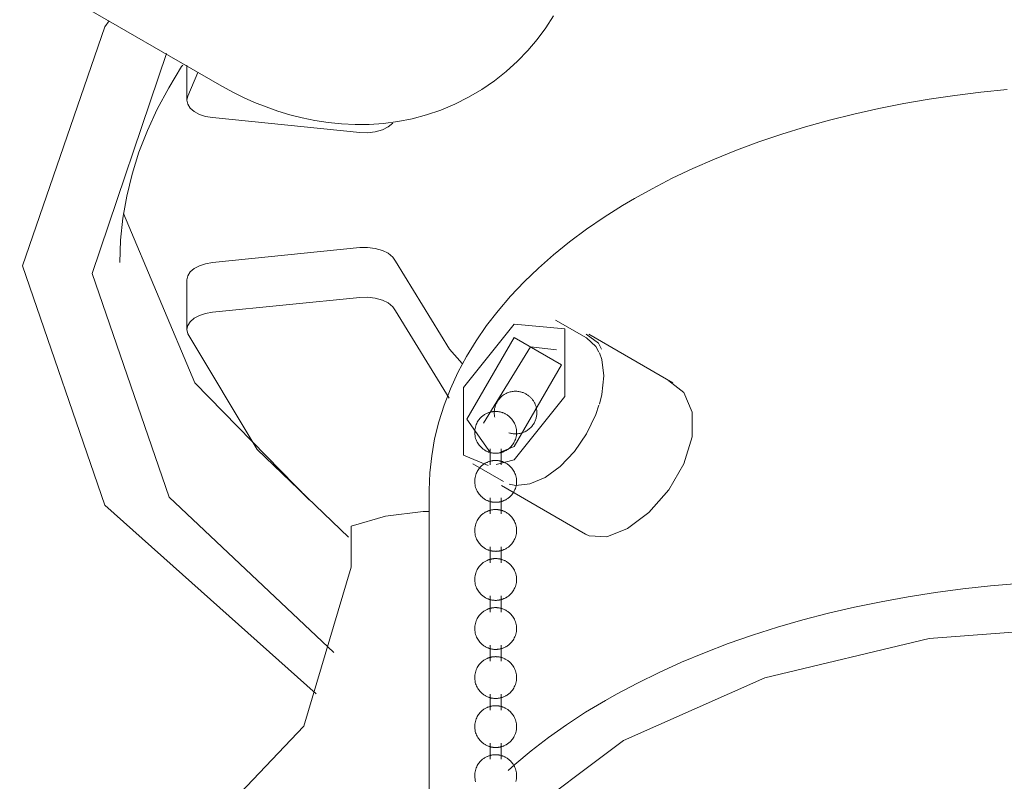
# Model space of a CAD drawing. Header units: millimetres. Extents: x 5694 to 11022, y -2894 to 7544.
# Tile 14 of 33: x 8158 to 8222, y -2619 to -2569. Entities that reach past the tile are written whole.
import ezdxf

# ---------------------------------------------------------------- set-up
doc = ezdxf.new("R2010")
doc.units = ezdxf.units.MM
doc.layers.add('E-LITE-EQPM', color=7, linetype='Continuous', lineweight=20)

# ---------------------------------------------------------------- blocks, each defined once
blk = doc.blocks.new('33711 - 33711 YAKARTA Old gold ceiling fan-527636-00 Isometrico PDF')
at = {"layer": 'E-LITE-EQPM', "color": 251, "lineweight": 9, "true_color": 0x636466}
for p, q in [((2297.949, -2548.634), (2339.796, -2572.794)), ((2337.649, -2571.511), (2337.649, -2573.795)), ((2338.366, -2571.992), (2337.698, -2573.539)), ((2339.327, -2574.949), (2349.01, -2575.929)), ((2339.327, -2584.478), (2349.01, -2583.498)), ((2337.649, -2585.632), (2337.649, -2588.898)), ((2349.01, -2586.764), (2339.327, -2587.744)), ((2354.883, -2593.403), (2351.357, -2587.659)), ((2363.912, -2589.435), (2361.883, -2588.264)), ((2369.595, -2592.385), (2364.055, -2589.187)), ((2357.147, -2595.028), (2360.224, -2590.015)), ((2360.224, -2590.015), (2361.928, -2590.208)), ((2357.586, -2596.723), (2357.586, -2597.778)), ((2358.291, -2597.778), (2358.291, -2596.723)), ((2359.156, -2596.573), (2358.303, -2596.927)), ((2359.156, -2597.438), (2357.976, -2597.758)), ((2356.43, -2597.708), (2358.459, -2598.879)), ((2353.579, -2599.437), (2353.579, -2624.188)), ((2358.316, -2599.128), (2363.855, -2602.326)), ((2357.586, -2599.947), (2357.586, -2601.002)), ((2358.291, -2601.002), (2358.291, -2599.947)), ((2348.433, -2604.497), (2348.433, -2601.808)), ((2357.586, -2603.171), (2357.586, -2604.226)), ((2358.291, -2604.226), (2358.291, -2603.171)), ((2357.586, -2606.395), (2357.586, -2607.45)), ((2358.291, -2607.45), (2358.291, -2606.395)), ((2357.586, -2609.619), (2357.586, -2610.673)), ((2358.291, -2610.673), (2358.291, -2609.619)), ((2357.586, -2612.843), (2357.586, -2613.897)), ((2358.291, -2613.897), (2358.291, -2612.843)), ((2357.586, -2616.066), (2357.586, -2617.121)), ((2358.291, -2617.121), (2358.291, -2616.066))]:
    blk.add_line(p, q, dxfattribs=at)
for points in [[(2361.745, -2568.264, 0), (2361.236, -2569.046, 0), (2360.671, -2569.808, 0), (2360.049, -2570.545, 0), (2359.372, -2571.249, 0), (2358.64, -2571.915, 0), (2357.858, -2572.536, 0), (2357.031, -2573.104, 0), (2356.164, -2573.616, 0), (2355.265, -2574.065, 0), (2354.342, -2574.45, 0), (2353.403, -2574.768, 0), (2352.455, -2575.021, 0), (2351.505, -2575.208, 0), (2350.56, -2575.333, 0), (2349.625, -2575.398, 0), (2348.705, -2575.408, 0), (2347.803, -2575.366, 0), (2346.921, -2575.276, 0), (2346.061, -2575.143, 0), (2345.223, -2574.971, 0), (2344.408, -2574.762, 0), (2343.616, -2574.519, 0), (2342.847, -2574.247, 0), (2342.099, -2573.946, 0), (2341.372, -2573.62, 0), (2340.665, -2573.27, 0), (2339.978, -2572.898, 0), (2339.796, -2572.794, 0)], [(2346.137, -2612.829, 0), (2332.263, -2600.423, 0), (2326.845, -2584.699, 0), (2332.263, -2568.974, 0), (2332.545, -2568.586, 0)], [(2336.301, -2570.742, 0), (2331.417, -2585.195, 0), (2336.486, -2599.909, 0), (2347.303, -2610.105, 0)], [(2333.236, -2584.47, 0), (2333.286, -2583.015, 0), (2333.437, -2581.562, 0), (2333.689, -2580.112, 0), (2334.042, -2578.668, 0), (2334.494, -2577.231, 0), (2335.047, -2575.804, 0), (2335.7, -2574.388, 0), (2336.451, -2572.985, 0), (2337.301, -2571.599, 0), (2337.374, -2571.493, 0)], [(2391.55, -2573.112, 0), (2389.834, -2573.282, 0), (2388.13, -2573.491, 0), (2386.441, -2573.739, 0), (2384.769, -2574.026, 0), (2383.118, -2574.352, 0), (2381.488, -2574.716, 0), (2379.884, -2575.117, 0), (2378.307, -2575.556, 0), (2376.759, -2576.032, 0), (2375.243, -2576.544, 0), (2373.761, -2577.091, 0), (2372.316, -2577.674, 0), (2370.909, -2578.29, 0), (2369.542, -2578.94, 0), (2368.218, -2579.623, 0), (2367.059, -2580.269, 0)], [(2337.698, -2573.539, 0), (2337.649, -2573.808, 0), (2337.708, -2574.076, 0), (2337.871, -2574.329, 0), (2338.131, -2574.553, 0), (2338.473, -2574.738, 0), (2338.879, -2574.872, 0), (2339.327, -2574.949, 0)], [(2349.01, -2575.929, 0), (2349.525, -2575.943, 0), (2350.03, -2575.883, 0), (2350.492, -2575.751, 0), (2350.883, -2575.557, 0), (2351.178, -2575.313, 0)], [(2353.579, -2599.437, 0), (2353.618, -2598.308, 0), (2353.735, -2597.182, 0), (2353.93, -2596.062, 0), (2354.201, -2594.952, 0), (2354.547, -2593.854, 0), (2354.966, -2592.771, 0), (2355.457, -2591.705, 0), (2356.019, -2590.657, 0), (2356.648, -2589.63, 0), (2357.343, -2588.625, 0), (2358.102, -2587.643, 0), (2358.924, -2586.686, 0), (2359.807, -2585.753, 0), (2360.747, -2584.847, 0), (2361.745, -2583.968, 0), (2362.798, -2583.116, 0), (2363.904, -2582.294, 0), (2365.061, -2581.501, 0), (2366.268, -2580.737, 0), (2367.059, -2580.269, 0)], [(2345.674, -2600.085, 0), (2338.167, -2592.393, 0), (2333.486, -2581.254, 0)], [(2349.01, -2583.498, 0), (2349.525, -2583.484, 0), (2350.03, -2583.544, 0), (2350.492, -2583.676, 0), (2350.883, -2583.87, 0), (2351.178, -2584.114, 0), (2351.357, -2584.393, 0)], [(2337.649, -2585.632, 0), (2337.649, -2585.62, 0), (2337.708, -2585.352, 0), (2337.871, -2585.098, 0), (2338.131, -2584.874, 0), (2338.473, -2584.689, 0), (2338.879, -2584.555, 0), (2339.327, -2584.478, 0)], [(2351.357, -2584.393, 0), (2354.912, -2590.171, 0), (2355.74, -2591.109, 0)], [(2351.357, -2587.659, 0), (2351.178, -2587.38, 0), (2350.883, -2587.136, 0), (2350.492, -2586.942, 0), (2350.03, -2586.81, 0), (2349.525, -2586.75, 0), (2349.01, -2586.764, 0)], [(2339.327, -2587.744, 0), (2338.879, -2587.821, 0), (2338.473, -2587.955, 0), (2338.131, -2588.14, 0), (2337.871, -2588.364, 0), (2337.708, -2588.618, 0), (2337.649, -2588.886, 0), (2337.698, -2589.154, 0)], [(2357.455, -2597.816, 0), (2355.817, -2597.14, 0), (2355.817, -2592.688, 0), (2359.156, -2588.534, 0)], [(2359.156, -2588.534, 0), (2362.495, -2588.832, 0), (2362.495, -2593.284, 0), (2359.156, -2597.438, 0)], [(2337.698, -2589.154, 0), (2342.26, -2596.757, 0), (2348.259, -2602.523, 0)], [(2363.892, -2589.185, 0), (2364.7, -2589.785, 0), (2364.898, -2590.18, 0)], [(2357.601, -2596.989, 0), (2356.05, -2594.779, 0), (2359.156, -2589.399, 0)], [(2359.156, -2589.399, 0), (2362.263, -2591.192, 0), (2359.156, -2596.573, 0)], [(2363.912, -2589.435, 0), (2364.525, -2590.004, 0), (2364.73, -2590.36, 0)], [(2364.755, -2590.414, 0), (2364.91, -2590.855, 0), (2365.041, -2591.931, 0), (2364.91, -2593.159, 0), (2364.755, -2593.779, 0)], [(2369.311, -2592.246, 0), (2370.305, -2593.02, 0), (2370.846, -2594.305, 0), (2370.846, -2595.934, 0), (2370.306, -2597.709, 0), (2369.312, -2599.425, 0), (2368.014, -2600.899, 0), (2366.594, -2601.966, 0)], [(2359.948, -2595.551, 0), (2360.006, -2595.516, 0), (2360.063, -2595.477, 0), (2360.117, -2595.436, 0), (2360.169, -2595.393, 0), (2360.219, -2595.347, 0), (2360.266, -2595.299, 0), (2360.311, -2595.25, 0), (2360.352, -2595.199, 0), (2360.391, -2595.147, 0), (2360.427, -2595.094, 0), (2360.46, -2595.04, 0), (2360.49, -2594.985, 0), (2360.517, -2594.93, 0), (2360.541, -2594.874, 0), (2360.563, -2594.819, 0), (2360.582, -2594.763, 0), (2360.598, -2594.708, 0), (2360.612, -2594.653, 0), (2360.623, -2594.598, 0), (2360.633, -2594.544, 0), (2360.639, -2594.49, 0), (2360.644, -2594.437, 0), (2360.647, -2594.385, 0), (2360.648, -2594.333, 0), (2360.646, -2594.282, 0), (2360.643, -2594.232, 0), (2360.639, -2594.182, 0), (2360.632, -2594.134, 0), (2360.624, -2594.086, 0), (2360.615, -2594.039, 0), (2360.604, -2593.992, 0), (2360.592, -2593.947, 0), (2360.578, -2593.902, 0), (2360.562, -2593.858, 0), (2360.546, -2593.815, 0), (2360.528, -2593.772, 0), (2360.509, -2593.731, 0), (2360.488, -2593.69, 0), (2360.466, -2593.65, 0), (2360.443, -2593.61, 0), (2360.419, -2593.572, 0), (2360.393, -2593.534, 0), (2360.366, -2593.496, 0), (2360.337, -2593.46, 0), (2360.308, -2593.424, 0), (2360.277, -2593.39, 0), (2360.244, -2593.356, 0), (2360.21, -2593.322, 0), (2360.175, -2593.29, 0), (2360.138, -2593.259, 0), (2360.1, -2593.228, 0), (2360.06, -2593.199, 0), (2360.019, -2593.171, 0), (2359.977, -2593.144, 0), (2359.932, -2593.118, 0), (2359.886, -2593.093, 0), (2359.839, -2593.07, 0), (2359.79, -2593.048, 0), (2359.739, -2593.028, 0), (2359.687, -2593.01, 0), (2359.633, -2592.993, 0), (2359.578, -2592.978, 0), (2359.521, -2592.966, 0), (2359.463, -2592.956, 0), (2359.403, -2592.948, 0), (2359.342, -2592.942, 0), (2359.281, -2592.939, 0), (2359.218, -2592.939, 0), (2359.154, -2592.942, 0), (2359.09, -2592.948, 0), (2359.025, -2592.957, 0), (2358.96, -2592.969, 0), (2358.895, -2592.984, 0), (2358.831, -2593.002, 0), (2358.767, -2593.024, 0), (2358.703, -2593.049, 0), (2358.641, -2593.077, 0), (2358.58, -2593.108, 0), (2358.548, -2593.127, 0)], [(2358.548, -2593.127, 0), (2358.489, -2593.162, 0), (2358.432, -2593.201, 0), (2358.378, -2593.242, 0), (2358.326, -2593.285, 0), (2358.276, -2593.331, 0), (2358.229, -2593.379, 0), (2358.185, -2593.428, 0), (2358.143, -2593.479, 0), (2358.104, -2593.531, 0), (2358.068, -2593.584, 0), (2358.036, -2593.638, 0), (2358.006, -2593.693, 0), (2357.978, -2593.748, 0), (2357.954, -2593.804, 0), (2357.932, -2593.859, 0), (2357.913, -2593.915, 0), (2357.897, -2593.97, 0), (2357.883, -2594.025, 0), (2357.872, -2594.08, 0), (2357.863, -2594.134, 0), (2357.856, -2594.188, 0), (2357.851, -2594.241, 0), (2357.848, -2594.293, 0), (2357.848, -2594.345, 0), (2357.849, -2594.396, 0), (2357.852, -2594.446, 0), (2357.856, -2594.496, 0), (2357.863, -2594.544, 0), (2357.871, -2594.592, 0), (2357.88, -2594.639, 0)], [(2357.252, -2594.449, 0), (2357.293, -2594.426, 0), (2357.333, -2594.406, 0), (2357.372, -2594.387, 0), (2357.41, -2594.37, 0), (2357.448, -2594.355, 0), (2357.484, -2594.342, 0), (2357.521, -2594.33, 0), (2357.556, -2594.319, 0), (2357.591, -2594.309, 0), (2357.625, -2594.301, 0), (2357.659, -2594.293, 0), (2357.693, -2594.287, 0), (2357.726, -2594.281, 0), (2357.758, -2594.276, 0), (2357.791, -2594.273, 0), (2357.823, -2594.269, 0), (2357.855, -2594.267, 0), (2357.887, -2594.266, 0), (2357.919, -2594.265, 0), (2357.95, -2594.265, 0), (2357.982, -2594.265, 0), (2358.014, -2594.267, 0), (2358.046, -2594.269, 0), (2358.078, -2594.272, 0), (2358.11, -2594.275, 0), (2358.143, -2594.28, 0), (2358.176, -2594.285, 0), (2358.209, -2594.291, 0), (2358.243, -2594.299, 0), (2358.277, -2594.307, 0), (2358.312, -2594.316, 0), (2358.347, -2594.327, 0), (2358.383, -2594.338, 0), (2358.42, -2594.352, 0), (2358.457, -2594.366, 0), (2358.496, -2594.382, 0), (2358.534, -2594.4, 0), (2358.574, -2594.42, 0), (2358.615, -2594.442, 0), (2358.656, -2594.467, 0), (2358.698, -2594.494, 0), (2358.741, -2594.523, 0), (2358.785, -2594.556, 0), (2358.829, -2594.592, 0), (2358.874, -2594.632, 0), (2358.919, -2594.675, 0), (2358.964, -2594.723, 0), (2359.008, -2594.776, 0), (2359.052, -2594.833, 0), (2359.094, -2594.894, 0), (2359.134, -2594.961, 0), (2359.172, -2595.033, 0), (2359.207, -2595.11, 0), (2359.238, -2595.192, 0), (2359.265, -2595.277, 0), (2359.286, -2595.366, 0), (2359.301, -2595.459, 0), (2359.31, -2595.553, 0), (2359.313, -2595.648, 0), (2359.309, -2595.743, 0), (2359.299, -2595.837, 0), (2359.282, -2595.928, 0), (2359.26, -2596.017, 0), (2359.233, -2596.102, 0), (2359.201, -2596.183, 0), (2359.165, -2596.258, 0), (2359.127, -2596.329, 0), (2359.086, -2596.395, 0), (2359.043, -2596.456, 0), (2359, -2596.512, 0), (2358.955, -2596.564, 0), (2358.91, -2596.611, 0), (2358.865, -2596.654, 0), (2358.821, -2596.693, 0), (2358.777, -2596.728, 0), (2358.733, -2596.76, 0), (2358.69, -2596.789, 0), (2358.648, -2596.816, 0), (2358.626, -2596.829, 0)], [(2364.73, -2593.862, 0), (2364.525, -2594.456, 0), (2363.912, -2595.731, 0), (2363.113, -2596.9, 0), (2362.183, -2597.881, 0), (2361.186, -2598.609, 0)], [(2357.252, -2594.449, 0), (2357.21, -2594.474, 0), (2357.168, -2594.501, 0), (2357.124, -2594.532, 0), (2357.081, -2594.566, 0), (2357.036, -2594.603, 0), (2356.992, -2594.643, 0), (2356.947, -2594.688, 0), (2356.902, -2594.737, 0), (2356.858, -2594.79, 0), (2356.814, -2594.849, 0), (2356.773, -2594.912, 0), (2356.733, -2594.98, 0), (2356.696, -2595.053, 0), (2356.662, -2595.132, 0), (2356.632, -2595.214, 0), (2356.607, -2595.301, 0), (2356.587, -2595.391, 0), (2356.573, -2595.484, 0), (2356.566, -2595.578, 0), (2356.565, -2595.674, 0), (2356.571, -2595.768, 0), (2356.583, -2595.862, 0), (2356.601, -2595.953, 0), (2356.625, -2596.04, 0), (2356.653, -2596.124, 0), (2356.686, -2596.204, 0), (2356.722, -2596.278, 0), (2356.762, -2596.348, 0), (2356.803, -2596.412, 0), (2356.846, -2596.472, 0), (2356.89, -2596.527, 0), (2356.935, -2596.577, 0), (2356.979, -2596.623, 0), (2357.024, -2596.664, 0), (2357.069, -2596.702, 0), (2357.113, -2596.737, 0), (2357.156, -2596.768, 0), (2357.199, -2596.797, 0), (2357.241, -2596.822, 0), (2357.282, -2596.846, 0), (2357.322, -2596.867, 0), (2357.361, -2596.886, 0), (2357.4, -2596.903, 0), (2357.438, -2596.918, 0), (2357.475, -2596.932, 0), (2357.511, -2596.945, 0), (2357.547, -2596.956, 0), (2357.582, -2596.966, 0), (2357.616, -2596.975, 0), (2357.65, -2596.982, 0), (2357.684, -2596.989, 0), (2357.717, -2596.995, 0), (2357.75, -2597, 0), (2357.782, -2597.004, 0), (2357.814, -2597.007, 0), (2357.846, -2597.01, 0), (2357.878, -2597.012, 0), (2357.91, -2597.013, 0), (2357.942, -2597.013, 0), (2357.974, -2597.013, 0), (2358.005, -2597.011, 0), (2358.037, -2597.009, 0), (2358.069, -2597.007, 0), (2358.102, -2597.003, 0), (2358.134, -2596.999, 0), (2358.167, -2596.994, 0), (2358.2, -2596.988, 0), (2358.234, -2596.981, 0), (2358.268, -2596.973, 0), (2358.303, -2596.964, 0), (2358.338, -2596.954, 0), (2358.374, -2596.942, 0), (2358.41, -2596.93, 0), (2358.447, -2596.915, 0), (2358.485, -2596.9, 0), (2358.524, -2596.882, 0), (2358.563, -2596.863, 0), (2358.604, -2596.841, 0), (2358.626, -2596.829, 0)], [(2358.808, -2595.668, 0), (2358.862, -2595.685, 0), (2358.917, -2595.699, 0), (2358.974, -2595.712, 0), (2359.032, -2595.722, 0), (2359.092, -2595.73, 0), (2359.153, -2595.736, 0), (2359.215, -2595.739, 0), (2359.277, -2595.739, 0), (2359.341, -2595.736, 0), (2359.405, -2595.73, 0), (2359.47, -2595.721, 0), (2359.535, -2595.709, 0), (2359.6, -2595.694, 0), (2359.665, -2595.675, 0), (2359.729, -2595.654, 0), (2359.792, -2595.629, 0), (2359.854, -2595.601, 0), (2359.915, -2595.569, 0), (2359.948, -2595.551, 0)], [(2357.252, -2597.673, 0), (2357.293, -2597.65, 0), (2357.333, -2597.629, 0), (2357.372, -2597.611, 0), (2357.41, -2597.594, 0), (2357.448, -2597.579, 0), (2357.484, -2597.566, 0), (2357.521, -2597.554, 0), (2357.556, -2597.543, 0), (2357.591, -2597.533, 0), (2357.625, -2597.525, 0), (2357.659, -2597.517, 0), (2357.693, -2597.511, 0), (2357.726, -2597.505, 0), (2357.758, -2597.5, 0), (2357.791, -2597.496, 0), (2357.823, -2597.493, 0), (2357.855, -2597.491, 0), (2357.887, -2597.489, 0), (2357.919, -2597.489, 0), (2357.95, -2597.489, 0), (2357.982, -2597.489, 0), (2358.014, -2597.491, 0), (2358.046, -2597.493, 0), (2358.078, -2597.496, 0), (2358.11, -2597.499, 0), (2358.143, -2597.504, 0), (2358.176, -2597.509, 0), (2358.209, -2597.515, 0), (2358.243, -2597.523, 0), (2358.277, -2597.531, 0), (2358.312, -2597.54, 0), (2358.347, -2597.551, 0), (2358.383, -2597.562, 0), (2358.42, -2597.575, 0), (2358.457, -2597.59, 0), (2358.496, -2597.606, 0), (2358.534, -2597.624, 0), (2358.574, -2597.644, 0), (2358.615, -2597.666, 0), (2358.656, -2597.691, 0), (2358.698, -2597.717, 0), (2358.741, -2597.747, 0), (2358.785, -2597.78, 0), (2358.829, -2597.816, 0), (2358.874, -2597.856, 0), (2358.919, -2597.899, 0), (2358.964, -2597.947, 0), (2359.008, -2597.999, 0), (2359.052, -2598.056, 0), (2359.094, -2598.118, 0), (2359.134, -2598.185, 0), (2359.172, -2598.257, 0), (2359.207, -2598.334, 0), (2359.238, -2598.415, 0), (2359.265, -2598.501, 0), (2359.286, -2598.59, 0), (2359.301, -2598.683, 0), (2359.31, -2598.777, 0), (2359.313, -2598.872, 0), (2359.309, -2598.967, 0), (2359.299, -2599.061, 0), (2359.282, -2599.152, 0), (2359.26, -2599.241, 0), (2359.233, -2599.326, 0), (2359.201, -2599.406, 0), (2359.165, -2599.482, 0), (2359.127, -2599.553, 0), (2359.086, -2599.619, 0), (2359.043, -2599.68, 0), (2359, -2599.736, 0), (2358.955, -2599.788, 0), (2358.91, -2599.835, 0), (2358.865, -2599.877, 0), (2358.821, -2599.916, 0), (2358.777, -2599.952, 0), (2358.733, -2599.984, 0), (2358.69, -2600.013, 0), (2358.648, -2600.04, 0), (2358.626, -2600.053, 0)], [(2357.252, -2597.673, 0), (2357.21, -2597.698, 0), (2357.168, -2597.725, 0), (2357.124, -2597.756, 0), (2357.081, -2597.789, 0), (2357.036, -2597.826, 0), (2356.992, -2597.867, 0), (2356.947, -2597.912, 0), (2356.902, -2597.961, 0), (2356.858, -2598.014, 0), (2356.814, -2598.073, 0), (2356.773, -2598.136, 0), (2356.733, -2598.204, 0), (2356.696, -2598.277, 0), (2356.662, -2598.355, 0), (2356.632, -2598.438, 0), (2356.607, -2598.525, 0), (2356.587, -2598.615, 0), (2356.573, -2598.708, 0), (2356.566, -2598.802, 0), (2356.565, -2598.897, 0), (2356.571, -2598.992, 0), (2356.583, -2599.085, 0), (2356.601, -2599.176, 0), (2356.625, -2599.264, 0), (2356.653, -2599.348, 0), (2356.686, -2599.427, 0), (2356.722, -2599.502, 0), (2356.762, -2599.572, 0), (2356.803, -2599.636, 0), (2356.846, -2599.696, 0), (2356.89, -2599.751, 0), (2356.935, -2599.801, 0), (2356.979, -2599.847, 0), (2357.024, -2599.888, 0), (2357.069, -2599.926, 0), (2357.113, -2599.961, 0), (2357.156, -2599.992, 0), (2357.199, -2600.021, 0), (2357.241, -2600.046, 0), (2357.282, -2600.069, 0), (2357.322, -2600.091, 0), (2357.361, -2600.11, 0), (2357.4, -2600.127, 0), (2357.438, -2600.142, 0), (2357.475, -2600.156, 0), (2357.511, -2600.169, 0), (2357.547, -2600.18, 0), (2357.582, -2600.19, 0), (2357.616, -2600.198, 0), (2357.65, -2600.206, 0), (2357.684, -2600.213, 0), (2357.717, -2600.219, 0), (2357.75, -2600.224, 0), (2357.782, -2600.228, 0), (2357.814, -2600.231, 0), (2357.846, -2600.234, 0), (2357.878, -2600.236, 0), (2357.91, -2600.237, 0), (2357.942, -2600.237, 0), (2357.974, -2600.236, 0), (2358.005, -2600.235, 0), (2358.037, -2600.233, 0), (2358.069, -2600.231, 0), (2358.102, -2600.227, 0), (2358.134, -2600.223, 0), (2358.167, -2600.218, 0), (2358.2, -2600.212, 0), (2358.234, -2600.205, 0), (2358.268, -2600.197, 0), (2358.303, -2600.188, 0), (2358.338, -2600.178, 0), (2358.374, -2600.166, 0), (2358.41, -2600.154, 0), (2358.447, -2600.139, 0), (2358.485, -2600.124, 0), (2358.524, -2600.106, 0), (2358.563, -2600.087, 0), (2358.604, -2600.065, 0), (2358.626, -2600.053, 0)], [(2361.186, -2598.609, 0), (2360.188, -2599.034, 0), (2359.258, -2599.126, 0), (2358.833, -2599.042, 0)], [(2353.579, -2600.835, 0), (2353.185, -2600.85, 0), (2350.705, -2601.158, 0), (2348.433, -2601.808, 0)], [(2357.252, -2600.896, 0), (2357.293, -2600.874, 0), (2357.333, -2600.853, 0), (2357.372, -2600.835, 0), (2357.41, -2600.818, 0), (2357.448, -2600.803, 0), (2357.484, -2600.79, 0), (2357.521, -2600.777, 0), (2357.556, -2600.767, 0), (2357.591, -2600.757, 0), (2357.625, -2600.749, 0), (2357.659, -2600.741, 0), (2357.693, -2600.735, 0), (2357.726, -2600.729, 0), (2357.758, -2600.724, 0), (2357.791, -2600.72, 0), (2357.823, -2600.717, 0), (2357.855, -2600.715, 0), (2357.887, -2600.713, 0), (2357.919, -2600.712, 0), (2357.95, -2600.712, 0), (2357.982, -2600.713, 0), (2358.014, -2600.714, 0), (2358.046, -2600.716, 0), (2358.078, -2600.719, 0), (2358.11, -2600.723, 0), (2358.143, -2600.728, 0), (2358.176, -2600.733, 0), (2358.209, -2600.739, 0), (2358.243, -2600.746, 0), (2358.277, -2600.755, 0), (2358.312, -2600.764, 0), (2358.347, -2600.774, 0), (2358.383, -2600.786, 0), (2358.42, -2600.799, 0), (2358.457, -2600.814, 0), (2358.496, -2600.83, 0), (2358.534, -2600.848, 0), (2358.574, -2600.868, 0), (2358.615, -2600.89, 0), (2358.656, -2600.914, 0), (2358.698, -2600.941, 0), (2358.741, -2600.971, 0), (2358.785, -2601.004, 0), (2358.829, -2601.04, 0), (2358.874, -2601.08, 0), (2358.919, -2601.123, 0), (2358.964, -2601.171, 0), (2359.008, -2601.223, 0), (2359.052, -2601.28, 0), (2359.094, -2601.342, 0), (2359.134, -2601.409, 0), (2359.172, -2601.481, 0), (2359.207, -2601.558, 0), (2359.238, -2601.639, 0), (2359.265, -2601.725, 0), (2359.286, -2601.814, 0), (2359.301, -2601.906, 0), (2359.31, -2602, 0), (2359.313, -2602.096, 0), (2359.309, -2602.191, 0), (2359.299, -2602.284, 0), (2359.282, -2602.376, 0), (2359.26, -2602.465, 0), (2359.233, -2602.55, 0), (2359.201, -2602.63, 0), (2359.165, -2602.706, 0), (2359.127, -2602.777, 0), (2359.086, -2602.843, 0), (2359.043, -2602.904, 0), (2359, -2602.96, 0), (2358.955, -2603.011, 0), (2358.91, -2603.058, 0), (2358.865, -2603.101, 0), (2358.821, -2603.14, 0), (2358.777, -2603.176, 0), (2358.733, -2603.208, 0), (2358.69, -2603.237, 0), (2358.648, -2603.263, 0), (2358.626, -2603.277, 0)], [(2357.252, -2600.896, 0), (2357.21, -2600.921, 0), (2357.168, -2600.949, 0), (2357.124, -2600.98, 0), (2357.081, -2601.013, 0), (2357.036, -2601.05, 0), (2356.992, -2601.091, 0), (2356.947, -2601.136, 0), (2356.902, -2601.185, 0), (2356.858, -2601.238, 0), (2356.814, -2601.296, 0), (2356.773, -2601.36, 0), (2356.733, -2601.428, 0), (2356.696, -2601.501, 0), (2356.662, -2601.579, 0), (2356.632, -2601.662, 0), (2356.607, -2601.749, 0), (2356.587, -2601.839, 0), (2356.573, -2601.932, 0), (2356.566, -2602.026, 0), (2356.565, -2602.121, 0), (2356.571, -2602.216, 0), (2356.583, -2602.309, 0), (2356.601, -2602.4, 0), (2356.625, -2602.488, 0), (2356.653, -2602.572, 0), (2356.686, -2602.651, 0), (2356.722, -2602.726, 0), (2356.762, -2602.795, 0), (2356.803, -2602.86, 0), (2356.846, -2602.92, 0), (2356.89, -2602.974, 0), (2356.935, -2603.025, 0), (2356.979, -2603.07, 0), (2357.024, -2603.112, 0), (2357.069, -2603.15, 0), (2357.113, -2603.185, 0), (2357.156, -2603.216, 0), (2357.199, -2603.244, 0), (2357.241, -2603.27, 0), (2357.282, -2603.293, 0), (2357.322, -2603.314, 0), (2357.361, -2603.333, 0), (2357.4, -2603.351, 0), (2357.438, -2603.366, 0), (2357.475, -2603.38, 0), (2357.511, -2603.392, 0), (2357.547, -2603.404, 0), (2357.582, -2603.413, 0), (2357.616, -2603.422, 0), (2357.65, -2603.43, 0), (2357.684, -2603.437, 0), (2357.717, -2603.443, 0), (2357.75, -2603.448, 0), (2357.782, -2603.452, 0), (2357.814, -2603.455, 0), (2357.846, -2603.458, 0), (2357.878, -2603.459, 0), (2357.91, -2603.46, 0), (2357.942, -2603.461, 0), (2357.974, -2603.46, 0), (2358.005, -2603.459, 0), (2358.037, -2603.457, 0), (2358.069, -2603.454, 0), (2358.102, -2603.451, 0), (2358.134, -2603.447, 0), (2358.167, -2603.442, 0), (2358.2, -2603.436, 0), (2358.234, -2603.429, 0), (2358.268, -2603.421, 0), (2358.303, -2603.412, 0), (2358.338, -2603.402, 0), (2358.374, -2603.39, 0), (2358.41, -2603.377, 0), (2358.447, -2603.363, 0), (2358.485, -2603.347, 0), (2358.524, -2603.33, 0), (2358.563, -2603.311, 0), (2358.604, -2603.289, 0), (2358.626, -2603.277, 0)], [(2366.594, -2601.966, 0), (2365.236, -2602.503, 0), (2364.093, -2602.438, 0), (2363.855, -2602.326, 0)], [(2357.252, -2604.12, 0), (2357.293, -2604.098, 0), (2357.333, -2604.077, 0), (2357.372, -2604.059, 0), (2357.41, -2604.042, 0), (2357.448, -2604.027, 0), (2357.484, -2604.013, 0), (2357.521, -2604.001, 0), (2357.556, -2603.99, 0), (2357.591, -2603.981, 0), (2357.625, -2603.972, 0), (2357.659, -2603.965, 0), (2357.693, -2603.958, 0), (2357.726, -2603.953, 0), (2357.758, -2603.948, 0), (2357.791, -2603.944, 0), (2357.823, -2603.941, 0), (2357.855, -2603.939, 0), (2357.887, -2603.937, 0), (2357.919, -2603.936, 0), (2357.95, -2603.936, 0), (2357.982, -2603.937, 0), (2358.014, -2603.938, 0), (2358.046, -2603.94, 0), (2358.078, -2603.943, 0), (2358.11, -2603.947, 0), (2358.143, -2603.951, 0), (2358.176, -2603.957, 0), (2358.209, -2603.963, 0), (2358.243, -2603.97, 0), (2358.277, -2603.978, 0), (2358.312, -2603.988, 0), (2358.347, -2603.998, 0), (2358.383, -2604.01, 0), (2358.42, -2604.023, 0), (2358.457, -2604.038, 0), (2358.496, -2604.054, 0), (2358.534, -2604.072, 0), (2358.574, -2604.092, 0), (2358.615, -2604.114, 0), (2358.656, -2604.138, 0), (2358.698, -2604.165, 0), (2358.741, -2604.195, 0), (2358.785, -2604.228, 0), (2358.829, -2604.264, 0), (2358.874, -2604.303, 0), (2358.919, -2604.347, 0), (2358.964, -2604.395, 0), (2359.008, -2604.447, 0), (2359.052, -2604.504, 0), (2359.094, -2604.566, 0), (2359.134, -2604.633, 0), (2359.172, -2604.705, 0), (2359.207, -2604.782, 0), (2359.238, -2604.863, 0), (2359.265, -2604.949, 0), (2359.286, -2605.038, 0), (2359.301, -2605.13, 0), (2359.31, -2605.224, 0), (2359.313, -2605.319, 0), (2359.309, -2605.414, 0), (2359.299, -2605.508, 0), (2359.282, -2605.6, 0), (2359.26, -2605.689, 0), (2359.233, -2605.773, 0), (2359.201, -2605.854, 0), (2359.165, -2605.93, 0), (2359.127, -2606.001, 0), (2359.086, -2606.067, 0), (2359.043, -2606.128, 0), (2359, -2606.184, 0), (2358.955, -2606.235, 0), (2358.91, -2606.282, 0), (2358.865, -2606.325, 0), (2358.821, -2606.364, 0), (2358.777, -2606.4, 0), (2358.733, -2606.432, 0), (2358.69, -2606.461, 0), (2358.648, -2606.487, 0), (2358.626, -2606.5, 0)], [(2337.827, -2622.868, 0), (2345.327, -2614.95, 0), (2348.433, -2604.497, 0)], [(2357.252, -2604.12, 0), (2357.21, -2604.145, 0), (2357.168, -2604.173, 0), (2357.124, -2604.203, 0), (2357.081, -2604.237, 0), (2357.036, -2604.274, 0), (2356.992, -2604.315, 0), (2356.947, -2604.359, 0), (2356.902, -2604.408, 0), (2356.858, -2604.462, 0), (2356.814, -2604.52, 0), (2356.773, -2604.583, 0), (2356.733, -2604.652, 0), (2356.696, -2604.725, 0), (2356.662, -2604.803, 0), (2356.632, -2604.886, 0), (2356.607, -2604.972, 0), (2356.587, -2605.063, 0), (2356.573, -2605.155, 0), (2356.566, -2605.25, 0), (2356.565, -2605.345, 0), (2356.571, -2605.44, 0), (2356.583, -2605.533, 0), (2356.601, -2605.624, 0), (2356.625, -2605.712, 0), (2356.653, -2605.796, 0), (2356.686, -2605.875, 0), (2356.722, -2605.95, 0), (2356.762, -2606.019, 0), (2356.803, -2606.084, 0), (2356.846, -2606.143, 0), (2356.89, -2606.198, 0), (2356.935, -2606.248, 0), (2356.979, -2606.294, 0), (2357.024, -2606.336, 0), (2357.069, -2606.374, 0), (2357.113, -2606.408, 0), (2357.156, -2606.44, 0), (2357.199, -2606.468, 0), (2357.241, -2606.494, 0), (2357.282, -2606.517, 0), (2357.322, -2606.538, 0), (2357.361, -2606.557, 0), (2357.4, -2606.574, 0), (2357.438, -2606.59, 0), (2357.475, -2606.604, 0), (2357.511, -2606.616, 0), (2357.547, -2606.627, 0), (2357.582, -2606.637, 0), (2357.616, -2606.646, 0), (2357.65, -2606.654, 0), (2357.684, -2606.661, 0), (2357.717, -2606.666, 0), (2357.75, -2606.671, 0), (2357.782, -2606.676, 0), (2357.814, -2606.679, 0), (2357.846, -2606.681, 0), (2357.878, -2606.683, 0), (2357.91, -2606.684, 0), (2357.942, -2606.685, 0), (2357.974, -2606.684, 0), (2358.005, -2606.683, 0), (2358.037, -2606.681, 0), (2358.069, -2606.678, 0), (2358.102, -2606.675, 0), (2358.134, -2606.671, 0), (2358.167, -2606.665, 0), (2358.2, -2606.659, 0), (2358.234, -2606.652, 0), (2358.268, -2606.645, 0), (2358.303, -2606.636, 0), (2358.338, -2606.625, 0), (2358.374, -2606.614, 0), (2358.41, -2606.601, 0), (2358.447, -2606.587, 0), (2358.485, -2606.571, 0), (2358.524, -2606.554, 0), (2358.563, -2606.534, 0), (2358.604, -2606.513, 0), (2358.626, -2606.5, 0)], [(2392.299, -2605.585, 0), (2390.467, -2605.738, 0), (2388.645, -2605.933, 0), (2386.838, -2606.171, 0), (2385.049, -2606.45, 0), (2383.279, -2606.77, 0), (2381.532, -2607.131, 0), (2379.811, -2607.533, 0), (2378.118, -2607.974, 0), (2376.455, -2608.454, 0), (2374.826, -2608.973, 0), (2373.232, -2609.529, 0), (2371.676, -2610.122, 0), (2370.161, -2610.752, 0), (2368.689, -2611.417, 0), (2367.262, -2612.116, 0), (2365.882, -2612.849, 0), (2365.158, -2613.258, 0)], [(2357.252, -2607.344, 0), (2357.21, -2607.369, 0), (2357.168, -2607.397, 0), (2357.124, -2607.427, 0), (2357.081, -2607.461, 0), (2357.036, -2607.498, 0), (2356.992, -2607.539, 0), (2356.947, -2607.583, 0), (2356.902, -2607.632, 0), (2356.858, -2607.686, 0), (2356.814, -2607.744, 0), (2356.773, -2607.807, 0), (2356.733, -2607.876, 0), (2356.696, -2607.949, 0), (2356.662, -2608.027, 0), (2356.632, -2608.11, 0), (2356.607, -2608.196, 0), (2356.587, -2608.287, 0), (2356.573, -2608.379, 0), (2356.566, -2608.474, 0), (2356.565, -2608.569, 0), (2356.571, -2608.664, 0), (2356.583, -2608.757, 0), (2356.601, -2608.848, 0), (2356.625, -2608.936, 0), (2356.653, -2609.02, 0), (2356.686, -2609.099, 0), (2356.722, -2609.173, 0), (2356.762, -2609.243, 0), (2356.803, -2609.308, 0), (2356.846, -2609.367, 0), (2356.89, -2609.422, 0), (2356.935, -2609.472, 0), (2356.979, -2609.518, 0), (2357.024, -2609.56, 0), (2357.069, -2609.598, 0), (2357.113, -2609.632, 0), (2357.156, -2609.664, 0), (2357.199, -2609.692, 0), (2357.241, -2609.718, 0), (2357.282, -2609.741, 0), (2357.322, -2609.762, 0), (2357.361, -2609.781, 0), (2357.4, -2609.798, 0), (2357.438, -2609.814, 0), (2357.475, -2609.828, 0), (2357.511, -2609.84, 0), (2357.547, -2609.851, 0), (2357.582, -2609.861, 0), (2357.616, -2609.87, 0), (2357.65, -2609.878, 0), (2357.684, -2609.884, 0), (2357.717, -2609.89, 0), (2357.75, -2609.895, 0), (2357.782, -2609.899, 0), (2357.814, -2609.903, 0), (2357.846, -2609.905, 0), (2357.878, -2609.907, 0), (2357.91, -2609.908, 0), (2357.942, -2609.908, 0), (2357.974, -2609.908, 0), (2358.005, -2609.907, 0), (2358.037, -2609.905, 0), (2358.069, -2609.902, 0), (2358.102, -2609.899, 0), (2358.134, -2609.894, 0), (2358.167, -2609.889, 0), (2358.2, -2609.883, 0), (2358.234, -2609.876, 0), (2358.268, -2609.868, 0), (2358.303, -2609.859, 0), (2358.338, -2609.849, 0), (2358.374, -2609.838, 0), (2358.41, -2609.825, 0), (2358.447, -2609.811, 0), (2358.485, -2609.795, 0), (2358.524, -2609.778, 0), (2358.563, -2609.758, 0), (2358.604, -2609.737, 0), (2358.626, -2609.724, 0)], [(2357.252, -2607.344, 0), (2357.293, -2607.321, 0), (2357.333, -2607.301, 0), (2357.372, -2607.282, 0), (2357.41, -2607.266, 0), (2357.448, -2607.251, 0), (2357.484, -2607.237, 0), (2357.521, -2607.225, 0), (2357.556, -2607.214, 0), (2357.591, -2607.205, 0), (2357.625, -2607.196, 0), (2357.659, -2607.189, 0), (2357.693, -2607.182, 0), (2357.726, -2607.177, 0), (2357.758, -2607.172, 0), (2357.791, -2607.168, 0), (2357.823, -2607.165, 0), (2357.855, -2607.163, 0), (2357.887, -2607.161, 0), (2357.919, -2607.16, 0), (2357.95, -2607.16, 0), (2357.982, -2607.161, 0), (2358.014, -2607.162, 0), (2358.046, -2607.164, 0), (2358.078, -2607.167, 0), (2358.11, -2607.171, 0), (2358.143, -2607.175, 0), (2358.176, -2607.181, 0), (2358.209, -2607.187, 0), (2358.243, -2607.194, 0), (2358.277, -2607.202, 0), (2358.312, -2607.212, 0), (2358.347, -2607.222, 0), (2358.383, -2607.234, 0), (2358.42, -2607.247, 0), (2358.457, -2607.262, 0), (2358.496, -2607.278, 0), (2358.534, -2607.296, 0), (2358.574, -2607.316, 0), (2358.615, -2607.338, 0), (2358.656, -2607.362, 0), (2358.698, -2607.389, 0), (2358.741, -2607.419, 0), (2358.785, -2607.451, 0), (2358.829, -2607.488, 0), (2358.874, -2607.527, 0), (2358.919, -2607.571, 0), (2358.964, -2607.619, 0), (2359.008, -2607.671, 0), (2359.052, -2607.728, 0), (2359.094, -2607.79, 0), (2359.134, -2607.857, 0), (2359.172, -2607.929, 0), (2359.207, -2608.005, 0), (2359.238, -2608.087, 0), (2359.265, -2608.173, 0), (2359.286, -2608.262, 0), (2359.301, -2608.354, 0), (2359.31, -2608.448, 0), (2359.313, -2608.543, 0), (2359.309, -2608.638, 0), (2359.299, -2608.732, 0), (2359.282, -2608.824, 0), (2359.26, -2608.912, 0), (2359.233, -2608.997, 0), (2359.201, -2609.078, 0), (2359.165, -2609.154, 0), (2359.127, -2609.225, 0), (2359.086, -2609.291, 0), (2359.043, -2609.352, 0), (2359, -2609.408, 0), (2358.955, -2609.459, 0), (2358.91, -2609.506, 0), (2358.865, -2609.549, 0), (2358.821, -2609.588, 0), (2358.777, -2609.623, 0), (2358.733, -2609.656, 0), (2358.69, -2609.685, 0), (2358.648, -2609.711, 0), (2358.626, -2609.724, 0)], [(2366.348, -2615.888, 0), (2375.623, -2611.779, 0), (2386.425, -2609.196, 0), (2398.016, -2608.315, 0), (2409.607, -2609.196, 0), (2420.409, -2611.779, 0), (2429.684, -2615.888, 0), (2436.801, -2621.243, 0), (2441.275, -2627.48, 0), (2442.802, -2634.172, 0)], [(2357.252, -2610.568, 0), (2357.21, -2610.593, 0), (2357.168, -2610.621, 0), (2357.124, -2610.651, 0), (2357.081, -2610.685, 0), (2357.036, -2610.722, 0), (2356.992, -2610.762, 0), (2356.947, -2610.807, 0), (2356.902, -2610.856, 0), (2356.858, -2610.91, 0), (2356.814, -2610.968, 0), (2356.773, -2611.031, 0), (2356.733, -2611.099, 0), (2356.696, -2611.173, 0), (2356.662, -2611.251, 0), (2356.632, -2611.333, 0), (2356.607, -2611.42, 0), (2356.587, -2611.51, 0), (2356.573, -2611.603, 0), (2356.566, -2611.698, 0), (2356.565, -2611.793, 0), (2356.571, -2611.888, 0), (2356.583, -2611.981, 0), (2356.601, -2612.072, 0), (2356.625, -2612.16, 0), (2356.653, -2612.243, 0), (2356.686, -2612.323, 0), (2356.722, -2612.397, 0), (2356.762, -2612.467, 0), (2356.803, -2612.532, 0), (2356.846, -2612.591, 0), (2356.89, -2612.646, 0), (2356.935, -2612.696, 0), (2356.979, -2612.742, 0), (2357.024, -2612.784, 0), (2357.069, -2612.822, 0), (2357.113, -2612.856, 0), (2357.156, -2612.887, 0), (2357.199, -2612.916, 0), (2357.241, -2612.942, 0), (2357.282, -2612.965, 0), (2357.322, -2612.986, 0), (2357.361, -2613.005, 0), (2357.4, -2613.022, 0), (2357.438, -2613.038, 0), (2357.475, -2613.051, 0), (2357.511, -2613.064, 0), (2357.547, -2613.075, 0), (2357.582, -2613.085, 0), (2357.616, -2613.094, 0), (2357.65, -2613.102, 0), (2357.684, -2613.108, 0), (2357.717, -2613.114, 0), (2357.75, -2613.119, 0), (2357.782, -2613.123, 0), (2357.814, -2613.127, 0), (2357.846, -2613.129, 0), (2357.878, -2613.131, 0), (2357.91, -2613.132, 0), (2357.942, -2613.132, 0), (2357.974, -2613.132, 0), (2358.005, -2613.131, 0), (2358.037, -2613.129, 0), (2358.069, -2613.126, 0), (2358.102, -2613.123, 0), (2358.134, -2613.118, 0), (2358.167, -2613.113, 0), (2358.2, -2613.107, 0), (2358.234, -2613.1, 0), (2358.268, -2613.092, 0), (2358.303, -2613.083, 0), (2358.338, -2613.073, 0), (2358.374, -2613.062, 0), (2358.41, -2613.049, 0), (2358.447, -2613.035, 0), (2358.485, -2613.019, 0), (2358.524, -2613.001, 0), (2358.563, -2612.982, 0), (2358.604, -2612.961, 0), (2358.626, -2612.948, 0)], [(2357.252, -2610.568, 0), (2357.293, -2610.545, 0), (2357.333, -2610.525, 0), (2357.372, -2610.506, 0), (2357.41, -2610.49, 0), (2357.448, -2610.475, 0), (2357.484, -2610.461, 0), (2357.521, -2610.449, 0), (2357.556, -2610.438, 0), (2357.591, -2610.429, 0), (2357.625, -2610.42, 0), (2357.659, -2610.413, 0), (2357.693, -2610.406, 0), (2357.726, -2610.4, 0), (2357.758, -2610.396, 0), (2357.791, -2610.392, 0), (2357.823, -2610.389, 0), (2357.855, -2610.386, 0), (2357.887, -2610.385, 0), (2357.919, -2610.384, 0), (2357.95, -2610.384, 0), (2357.982, -2610.385, 0), (2358.014, -2610.386, 0), (2358.046, -2610.388, 0), (2358.078, -2610.391, 0), (2358.11, -2610.395, 0), (2358.143, -2610.399, 0), (2358.176, -2610.404, 0), (2358.209, -2610.411, 0), (2358.243, -2610.418, 0), (2358.277, -2610.426, 0), (2358.312, -2610.435, 0), (2358.347, -2610.446, 0), (2358.383, -2610.458, 0), (2358.42, -2610.471, 0), (2358.457, -2610.485, 0), (2358.496, -2610.502, 0), (2358.534, -2610.52, 0), (2358.574, -2610.54, 0), (2358.615, -2610.562, 0), (2358.656, -2610.586, 0), (2358.698, -2610.613, 0), (2358.741, -2610.643, 0), (2358.785, -2610.675, 0), (2358.829, -2610.711, 0), (2358.874, -2610.751, 0), (2358.919, -2610.795, 0), (2358.964, -2610.842, 0), (2359.008, -2610.895, 0), (2359.052, -2610.952, 0), (2359.094, -2611.014, 0), (2359.134, -2611.081, 0), (2359.172, -2611.152, 0), (2359.207, -2611.229, 0), (2359.238, -2611.311, 0), (2359.265, -2611.396, 0), (2359.286, -2611.486, 0), (2359.301, -2611.578, 0), (2359.31, -2611.672, 0), (2359.313, -2611.767, 0), (2359.309, -2611.862, 0), (2359.299, -2611.956, 0), (2359.282, -2612.048, 0), (2359.26, -2612.136, 0), (2359.233, -2612.221, 0), (2359.201, -2612.302, 0), (2359.165, -2612.378, 0), (2359.127, -2612.449, 0), (2359.086, -2612.515, 0), (2359.043, -2612.576, 0), (2359, -2612.632, 0), (2358.955, -2612.683, 0), (2358.91, -2612.73, 0), (2358.865, -2612.773, 0), (2358.821, -2612.812, 0), (2358.777, -2612.847, 0), (2358.733, -2612.879, 0), (2358.69, -2612.908, 0), (2358.648, -2612.935, 0), (2358.626, -2612.948, 0)], [(2357.252, -2613.792, 0), (2357.21, -2613.817, 0), (2357.168, -2613.844, 0), (2357.124, -2613.875, 0), (2357.081, -2613.909, 0), (2357.036, -2613.946, 0), (2356.992, -2613.986, 0), (2356.947, -2614.031, 0), (2356.902, -2614.08, 0), (2356.858, -2614.134, 0), (2356.814, -2614.192, 0), (2356.773, -2614.255, 0), (2356.733, -2614.323, 0), (2356.696, -2614.397, 0), (2356.662, -2614.475, 0), (2356.632, -2614.557, 0), (2356.607, -2614.644, 0), (2356.587, -2614.734, 0), (2356.573, -2614.827, 0), (2356.566, -2614.921, 0), (2356.565, -2615.017, 0), (2356.571, -2615.111, 0), (2356.583, -2615.205, 0), (2356.601, -2615.296, 0), (2356.625, -2615.383, 0), (2356.653, -2615.467, 0), (2356.686, -2615.547, 0), (2356.722, -2615.621, 0), (2356.762, -2615.691, 0), (2356.803, -2615.755, 0), (2356.846, -2615.815, 0), (2356.89, -2615.87, 0), (2356.935, -2615.92, 0), (2356.979, -2615.966, 0), (2357.024, -2616.008, 0), (2357.069, -2616.046, 0), (2357.113, -2616.08, 0), (2357.156, -2616.111, 0), (2357.199, -2616.14, 0), (2357.241, -2616.165, 0), (2357.282, -2616.189, 0), (2357.322, -2616.21, 0), (2357.361, -2616.229, 0), (2357.4, -2616.246, 0), (2357.438, -2616.261, 0), (2357.475, -2616.275, 0), (2357.511, -2616.288, 0), (2357.547, -2616.299, 0), (2357.582, -2616.309, 0), (2357.616, -2616.318, 0), (2357.65, -2616.325, 0), (2357.684, -2616.332, 0), (2357.717, -2616.338, 0), (2357.75, -2616.343, 0), (2357.782, -2616.347, 0), (2357.814, -2616.35, 0), (2357.846, -2616.353, 0), (2357.878, -2616.355, 0), (2357.91, -2616.356, 0), (2357.942, -2616.356, 0), (2357.974, -2616.356, 0), (2358.005, -2616.354, 0), (2358.037, -2616.353, 0), (2358.069, -2616.35, 0), (2358.102, -2616.346, 0), (2358.134, -2616.342, 0), (2358.167, -2616.337, 0), (2358.2, -2616.331, 0), (2358.234, -2616.324, 0), (2358.268, -2616.316, 0), (2358.303, -2616.307, 0), (2358.338, -2616.297, 0), (2358.374, -2616.285, 0), (2358.41, -2616.273, 0), (2358.447, -2616.259, 0), (2358.485, -2616.243, 0), (2358.524, -2616.225, 0), (2358.563, -2616.206, 0), (2358.604, -2616.184, 0), (2358.626, -2616.172, 0)], [(2357.252, -2613.792, 0), (2357.293, -2613.769, 0), (2357.333, -2613.749, 0), (2357.372, -2613.73, 0), (2357.41, -2613.713, 0), (2357.448, -2613.698, 0), (2357.484, -2613.685, 0), (2357.521, -2613.673, 0), (2357.556, -2613.662, 0), (2357.591, -2613.652, 0), (2357.625, -2613.644, 0), (2357.659, -2613.636, 0), (2357.693, -2613.63, 0), (2357.726, -2613.624, 0), (2357.758, -2613.62, 0), (2357.791, -2613.616, 0), (2357.823, -2613.613, 0), (2357.855, -2613.61, 0), (2357.887, -2613.609, 0), (2357.919, -2613.608, 0), (2357.95, -2613.608, 0), (2357.982, -2613.608, 0), (2358.014, -2613.61, 0), (2358.046, -2613.612, 0), (2358.078, -2613.615, 0), (2358.11, -2613.618, 0), (2358.143, -2613.623, 0), (2358.176, -2613.628, 0), (2358.209, -2613.635, 0), (2358.243, -2613.642, 0), (2358.277, -2613.65, 0), (2358.312, -2613.659, 0), (2358.347, -2613.67, 0), (2358.383, -2613.682, 0), (2358.42, -2613.695, 0), (2358.457, -2613.709, 0), (2358.496, -2613.725, 0), (2358.534, -2613.743, 0), (2358.574, -2613.763, 0), (2358.615, -2613.785, 0), (2358.656, -2613.81, 0), (2358.698, -2613.837, 0), (2358.741, -2613.866, 0), (2358.785, -2613.899, 0), (2358.829, -2613.935, 0), (2358.874, -2613.975, 0), (2358.919, -2614.019, 0), (2358.964, -2614.066, 0), (2359.008, -2614.119, 0), (2359.052, -2614.176, 0), (2359.094, -2614.237, 0), (2359.134, -2614.304, 0), (2359.172, -2614.376, 0), (2359.207, -2614.453, 0), (2359.238, -2614.535, 0), (2359.265, -2614.62, 0), (2359.286, -2614.71, 0), (2359.301, -2614.802, 0), (2359.31, -2614.896, 0), (2359.313, -2614.991, 0), (2359.309, -2615.086, 0), (2359.299, -2615.18, 0), (2359.282, -2615.271, 0), (2359.26, -2615.36, 0), (2359.233, -2615.445, 0), (2359.201, -2615.526, 0), (2359.165, -2615.602, 0), (2359.127, -2615.672, 0), (2359.086, -2615.738, 0), (2359.043, -2615.799, 0), (2359, -2615.855, 0), (2358.955, -2615.907, 0), (2358.91, -2615.954, 0), (2358.865, -2615.997, 0), (2358.821, -2616.036, 0), (2358.777, -2616.071, 0), (2358.733, -2616.103, 0), (2358.69, -2616.132, 0), (2358.648, -2616.159, 0), (2358.626, -2616.172, 0)], [(2365.158, -2613.258, 0), (2363.855, -2614.041, 0), (2362.605, -2614.855, 0), (2361.41, -2615.699, 0), (2360.271, -2616.572, 0), (2359.191, -2617.473, 0), (2358.76, -2617.865, 0)], [(2358.775, -2621.71, 0), (2359.231, -2621.243, 0), (2366.348, -2615.888, 0)], [(2357.252, -2617.016, 0), (2357.21, -2617.041, 0), (2357.168, -2617.068, 0), (2357.124, -2617.099, 0), (2357.081, -2617.132, 0), (2357.036, -2617.169, 0), (2356.992, -2617.21, 0), (2356.947, -2617.255, 0), (2356.902, -2617.304, 0), (2356.858, -2617.357, 0), (2356.814, -2617.416, 0), (2356.773, -2617.479, 0), (2356.733, -2617.547, 0), (2356.696, -2617.62, 0), (2356.662, -2617.698, 0), (2356.632, -2617.781, 0), (2356.607, -2617.868, 0), (2356.587, -2617.958, 0), (2356.573, -2618.051, 0), (2356.566, -2618.145, 0), (2356.565, -2618.24, 0), (2356.571, -2618.335, 0), (2356.583, -2618.429, 0), (2356.601, -2618.52, 0), (2356.625, -2618.607, 0)], [(2357.252, -2617.016, 0), (2357.293, -2616.993, 0), (2357.333, -2616.972, 0), (2357.372, -2616.954, 0), (2357.41, -2616.937, 0), (2357.448, -2616.922, 0), (2357.484, -2616.909, 0), (2357.521, -2616.897, 0), (2357.556, -2616.886, 0), (2357.591, -2616.876, 0), (2357.625, -2616.868, 0), (2357.659, -2616.86, 0), (2357.693, -2616.854, 0), (2357.726, -2616.848, 0), (2357.758, -2616.843, 0), (2357.791, -2616.839, 0), (2357.823, -2616.836, 0), (2357.855, -2616.834, 0), (2357.887, -2616.832, 0), (2357.919, -2616.832, 0), (2357.95, -2616.832, 0), (2357.982, -2616.832, 0), (2358.014, -2616.834, 0), (2358.046, -2616.836, 0), (2358.078, -2616.839, 0), (2358.11, -2616.842, 0), (2358.143, -2616.847, 0), (2358.176, -2616.852, 0), (2358.209, -2616.858, 0), (2358.243, -2616.866, 0), (2358.277, -2616.874, 0), (2358.312, -2616.883, 0), (2358.347, -2616.894, 0), (2358.383, -2616.905, 0), (2358.42, -2616.919, 0), (2358.457, -2616.933, 0), (2358.496, -2616.949, 0), (2358.534, -2616.967, 0), (2358.574, -2616.987, 0), (2358.615, -2617.009, 0), (2358.656, -2617.034, 0), (2358.698, -2617.061, 0), (2358.741, -2617.09, 0), (2358.785, -2617.123, 0), (2358.829, -2617.159, 0), (2358.874, -2617.199, 0), (2358.919, -2617.242, 0), (2358.964, -2617.29, 0), (2359.008, -2617.342, 0), (2359.052, -2617.399, 0), (2359.094, -2617.461, 0), (2359.134, -2617.528, 0), (2359.172, -2617.6, 0), (2359.207, -2617.677, 0), (2359.238, -2617.758, 0), (2359.265, -2617.844, 0), (2359.286, -2617.933, 0), (2359.301, -2618.026, 0), (2359.31, -2618.12, 0), (2359.313, -2618.215, 0), (2359.309, -2618.31, 0), (2359.299, -2618.404, 0), (2359.282, -2618.495, 0), (2359.26, -2618.584, 0)]]:
    blk.add_polyline3d(points, dxfattribs=at)

msp = doc.modelspace()

# ---------------------------------------------------------------- block references
at = {"layer": 'E-LITE-EQPM', "color": 251, "lineweight": 9, "true_color": 0x5b5b5b}
msp.add_blockref('33711 - 33711 YAKARTA Old gold ceiling fan-527636-00 Isometrico PDF', (5830.962, 0), dxfattribs=at)

doc.saveas('drawing.dxf')
